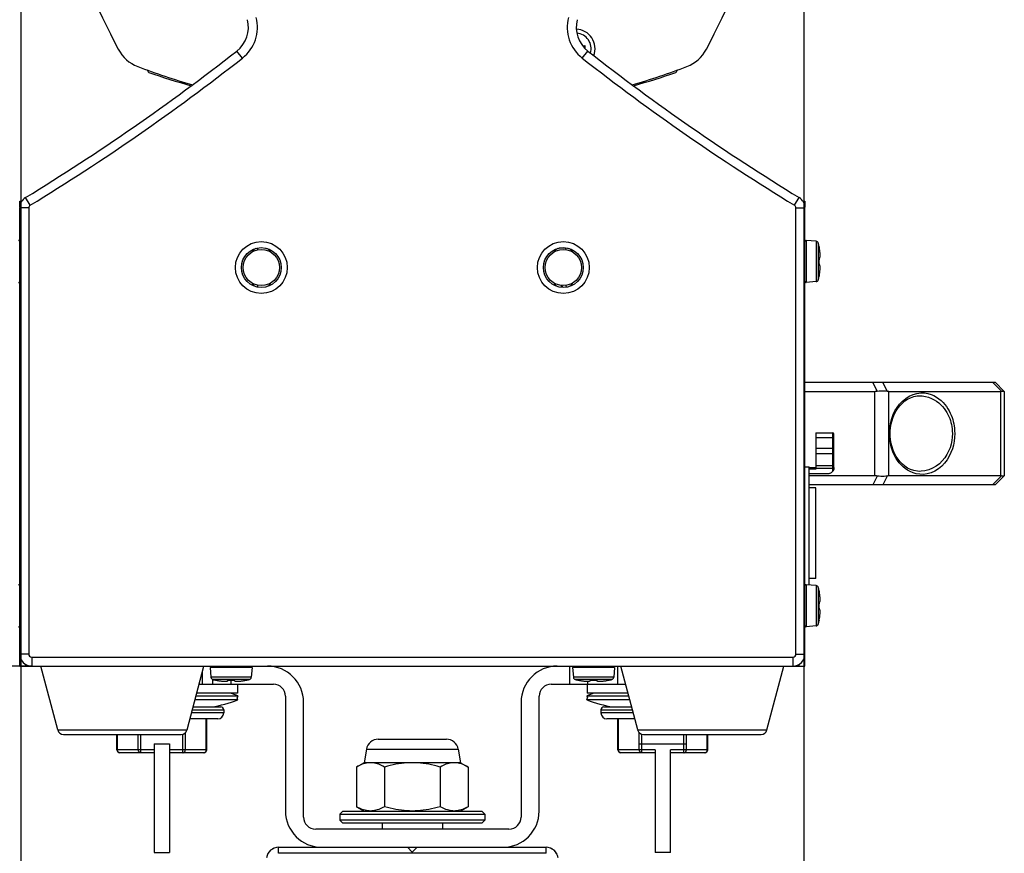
# Model space of a CAD drawing. Extents: x 0 to 420, y 0 to 297.
# Tile 12 of 77: x 87 to 119, y 188 to 215. Entities that reach past the tile are written whole.
import ezdxf

# ---------------------------------------------------------------- set-up
doc = ezdxf.new("R2010")
doc.units = 0
doc.header["$LTSCALE"] = 23.1
doc.layers.get('0').update_dxf_attribs({"linetype": 'CONTINUOUS'})
for name, color, linetype in [('02___PRT_ALL_AXES', 7, 'CONTINUOUS'), ('03___PRT_ALL_CURVES', 7, 'CONTINUOUS'), ('AXES', 7, 'CONTINUOUS'), ('DIM_PILOTEES', 7, 'CONTINUOUS')]:
    doc.layers.add(name, color=color, linetype=linetype)
doc.dimstyles.get("Standard").update_dxf_attribs({"dimtxt": 2.5, "dimasz": 2.5, "dimexe": 1.25, "dimexo": 0.625, "dimtad": 1, "dimcen": 2.5, "dimazin": 3, "dimtfac": 1, "dimtmove": 0, "dimatfit": 3})

# ---------------------------------------------------------------- blocks, each defined once
blk = doc.blocks.new('_FILLED')
at = {"color": 0, "linetype": 'BYBLOCK'}
blk.add_solid([(0, 0), (-1, 0.1429), (-1, -0.1429)], dxfattribs=at)
blk = doc.blocks.new('*D2')
at = {"layer": 'DIM_PILOTEES', "color": 2, "linetype": 'CONTINUOUS'}
for p, q in [((87.284, 193.933), (76.809, 193.933)), ((78.809, 193.933), (78.809, 187.063)), ((78.809, 180.193), (78.809, 187.063)), ((99.884, 180.193), (76.809, 180.193))]:
    blk.add_line(p, q, dxfattribs=at)
at = {"layer": 'DIM_PILOTEES', "color": 2, "linetype": 'CONTINUOUS', "xscale": 3.5, "yscale": 3.5, "zscale": 3.5}
for p, rotation in [((78.809, 193.933), 90), ((78.809, 180.193), 270)]:
    blk.add_blockref('_FILLED', p, dxfattribs=dict(at, rotation=rotation))
blk = doc.blocks.new('*D4')
at = {"layer": 'DIM_PILOTEES', "color": 2, "linetype": 'CONTINUOUS'}
for p, q in [((86.922, 223.05), (86.922, 155.561)), ((112.846, 223.05), (112.846, 155.561)), ((86.922, 157.561), (99.884, 157.561)), ((112.846, 157.561), (99.884, 157.561))]:
    blk.add_line(p, q, dxfattribs=at)
at = {"layer": 'DIM_PILOTEES', "color": 2, "linetype": 'CONTINUOUS', "xscale": 3.5, "yscale": 3.5, "zscale": 3.5, "rotation": 180}
blk.add_blockref('_FILLED', (86.922, 157.561), dxfattribs=at)
at = {"layer": 'DIM_PILOTEES', "color": 2, "linetype": 'CONTINUOUS', "xscale": 3.5, "yscale": 3.5, "zscale": 3.5}
blk.add_blockref('_FILLED', (112.846, 157.561), dxfattribs=at)
blk = doc.blocks.new('*D8')
at = {"layer": 'DIM_PILOTEES', "color": 2, "linetype": 'CONTINUOUS'}
for p, q in [((99.884, 231.773), (52.065, 231.773)), ((54.065, 231.773), (54.065, 212.853)), ((54.065, 193.933), (54.065, 212.853)), ((87.284, 193.933), (52.065, 193.933))]:
    blk.add_line(p, q, dxfattribs=at)
at = {"layer": 'DIM_PILOTEES', "color": 2, "linetype": 'CONTINUOUS', "xscale": 3.5, "yscale": 3.5, "zscale": 3.5}
for p, rotation in [((54.065, 231.773), 90), ((54.065, 193.933), 270)]:
    blk.add_blockref('_FILLED', p, dxfattribs=dict(at, rotation=rotation))

msp = doc.modelspace()

# ---------------------------------------------------------------- linework, layer by layer
at = {"color": 7, "linetype": 'CONTINUOUS'}
for p, q in [((94.258, 214.067), (94.073, 214.303)), ((105.51, 214.067), (105.695, 214.303)), ((105.597, 214.482), (105.597, 214.392)), ((86.884, 209.133), (86.884, 209.333)), ((86.884, 209.333), (86.955, 209.333)), ((87.232, 209.194), (87.076, 209.45)), ((112.536, 209.194), (112.693, 209.45)), ((112.813, 209.333), (112.884, 209.333)), ((112.884, 209.333), (112.884, 209.133)), ((86.884, 193.933), (86.884, 209.109)), ((87.184, 209.109), (86.884, 209.109)), ((87.184, 209.109), (87.184, 194.333)), ((112.584, 209.109), (112.884, 209.109)), ((112.584, 194.333), (112.584, 209.109)), ((112.884, 193.933), (112.884, 209.109)), ((113.255, 208.001), (112.928, 208.03)), ((112.928, 208.03), (112.928, 206.637)), ((113.255, 208.001), (113.255, 206.666)), ((94.759, 207.78), (94.759, 207.72)), ((104.924, 207.773), (104.731, 207.773)), ((113.326, 207.942), (113.326, 206.725)), ((113.352, 207.823), (113.354, 207.823)), ((113.353, 207.818), (113.353, 207.819)), ((113.353, 207.814), (113.353, 207.818)), ((113.353, 207.814), (113.354, 207.81)), ((113.353, 207.813), (113.353, 207.814)), ((113.354, 207.811), (113.354, 207.808)), ((113.355, 207.805), (113.354, 207.809)), ((113.355, 207.802), (113.355, 207.806)), ((113.355, 207.802), (113.356, 207.798)), ((113.356, 207.799), (113.357, 207.792)), ((113.357, 207.792), (113.358, 207.786)), ((113.359, 207.78), (113.358, 207.787)), ((113.359, 207.78), (113.359, 207.78)), ((113.363, 207.757), (113.359, 207.78)), ((113.369, 207.723), (113.367, 207.736)), ((113.372, 207.702), (113.371, 207.713)), ((113.377, 207.671), (113.375, 207.684)), ((113.352, 207.414), (113.353, 207.391)), ((113.352, 207.41), (113.353, 207.41)), ((113.353, 207.428), (113.353, 207.43)), ((113.353, 207.425), (113.353, 207.428)), ((113.353, 207.422), (113.353, 207.425)), ((113.353, 207.418), (113.353, 207.422)), ((113.353, 207.415), (113.353, 207.419)), ((113.353, 207.412), (113.353, 207.416)), ((113.353, 207.4), (113.353, 207.412)), ((113.38, 207.638), (113.379, 207.654)), ((113.382, 207.625), (113.38, 207.638)), ((113.352, 207.256), (113.353, 207.256)), ((113.359, 207.232), (113.353, 207.235)), ((113.378, 207.012), (113.38, 207.024)), ((113.38, 207.028), (113.381, 207.04)), ((113.354, 206.844), (113.352, 206.844)), ((113.353, 206.853), (113.354, 206.855)), ((113.354, 206.855), (113.353, 206.853)), ((113.353, 206.848), (113.353, 206.853)), ((113.353, 206.848), (113.353, 206.848)), ((113.354, 206.858), (113.355, 206.863)), ((113.354, 206.855), (113.354, 206.86)), ((113.354, 206.855), (113.354, 206.857)), ((113.356, 206.868), (113.355, 206.861)), ((113.356, 206.871), (113.358, 206.879)), ((113.356, 206.867), (113.357, 206.873)), ((113.357, 206.878), (113.359, 206.886)), ((113.359, 206.887), (113.363, 206.91)), ((113.359, 206.887), (113.359, 206.887)), ((113.359, 206.887), (113.359, 206.884)), ((113.363, 206.908), (113.368, 206.936)), ((113.367, 206.93), (113.369, 206.943)), ((113.368, 206.936), (113.372, 206.964)), ((113.375, 206.983), (113.376, 206.995)), ((94.759, 206.547), (94.759, 206.487)), ((104.814, 206.484), (104.801, 206.48)), ((104.809, 206.539), (104.809, 206.479)), ((104.827, 206.489), (104.814, 206.484)), ((104.984, 206.481), (104.984, 206.489)), ((113.255, 206.666), (112.928, 206.637)), ((112.884, 203.333), (119.184, 203.333)), ((115.277, 203.039), (115.136, 203.333)), ((115.609, 203.039), (115.467, 203.333)), ((119.388, 203.036), (119.091, 203.333)), ((119.484, 203.033), (119.184, 203.333)), ((112.884, 203.033), (115.196, 203.033)), ((115.196, 200.233), (115.196, 203.033)), ((115.664, 203.033), (119.353, 203.033)), ((115.664, 200.233), (115.664, 203.033)), ((116.683, 202.883), (116.684, 202.883)), ((119.353, 203.033), (119.353, 200.233)), ((119.484, 203.033), (119.484, 200.233)), ((113.244, 201.655), (113.804, 201.655)), ((113.244, 201.655), (113.244, 200.455)), ((113.244, 201.509), (113.804, 201.509)), ((113.804, 200.384), (113.804, 201.655)), ((113.844, 200.508), (113.844, 201.615)), ((113.844, 201.139), (113.244, 201.139)), ((113.244, 200.975), (113.844, 200.975)), ((112.884, 200.533), (113.024, 200.533)), ((113.024, 196.621), (113.024, 200.533)), ((113.024, 200.513), (113.244, 200.513)), ((113.244, 200.575), (113.804, 200.575)), ((113.244, 200.455), (113.024, 200.455)), ((113.024, 200.315), (113.664, 200.315)), ((115.196, 200.233), (113.024, 200.233)), ((113.841, 200.475), (113.244, 200.475)), ((115.277, 200.228), (115.136, 199.933)), ((115.609, 200.228), (115.467, 199.933)), ((119.353, 200.233), (115.664, 200.233)), ((116.684, 200.383), (116.684, 200.383)), ((119.388, 200.23), (119.091, 199.933)), ((119.484, 200.233), (119.184, 199.933)), ((119.481, 200.23), (119.47, 200.225)), ((119.184, 199.933), (113.024, 199.933)), ((113.255, 196.601), (112.928, 196.63)), ((112.928, 196.63), (112.928, 195.237)), ((113.255, 196.601), (113.255, 195.266)), ((113.326, 196.542), (113.326, 195.325)), ((113.352, 196.423), (113.354, 196.423)), ((113.353, 196.418), (113.353, 196.419)), ((113.353, 196.414), (113.353, 196.418)), ((113.353, 196.414), (113.354, 196.41)), ((113.353, 196.413), (113.353, 196.414)), ((113.354, 196.411), (113.354, 196.408)), ((113.355, 196.405), (113.354, 196.409)), ((113.355, 196.402), (113.355, 196.406)), ((113.355, 196.402), (113.356, 196.398)), ((113.356, 196.399), (113.357, 196.392)), ((113.357, 196.392), (113.358, 196.386)), ((113.359, 196.38), (113.358, 196.387)), ((113.363, 196.357), (113.359, 196.38)), ((113.359, 196.38), (113.359, 196.38)), ((113.369, 196.323), (113.367, 196.336)), ((113.372, 196.302), (113.371, 196.313)), ((113.377, 196.271), (113.375, 196.284)), ((113.38, 196.238), (113.379, 196.254)), ((113.352, 196.014), (113.353, 195.991)), ((113.352, 196.01), (113.353, 196.01)), ((113.353, 196.028), (113.353, 196.03)), ((113.353, 196.025), (113.353, 196.028)), ((113.353, 196.022), (113.353, 196.025)), ((113.353, 196.018), (113.353, 196.022)), ((113.353, 196.015), (113.353, 196.019)), ((113.353, 196.012), (113.353, 196.016)), ((113.353, 196), (113.353, 196.012)), ((113.382, 196.225), (113.38, 196.238)), ((113.352, 195.856), (113.353, 195.856)), ((113.359, 195.832), (113.353, 195.835)), ((113.378, 195.612), (113.38, 195.624)), ((113.38, 195.628), (113.381, 195.64)), ((113.354, 195.444), (113.352, 195.444)), ((113.353, 195.453), (113.354, 195.455)), ((113.354, 195.455), (113.353, 195.453)), ((113.353, 195.448), (113.353, 195.453)), ((113.353, 195.448), (113.353, 195.448)), ((113.354, 195.458), (113.355, 195.463)), ((113.354, 195.455), (113.354, 195.46)), ((113.354, 195.455), (113.354, 195.457)), ((113.356, 195.468), (113.355, 195.461)), ((113.356, 195.471), (113.358, 195.479)), ((113.356, 195.467), (113.357, 195.473)), ((113.357, 195.478), (113.359, 195.486)), ((113.359, 195.487), (113.363, 195.51)), ((113.359, 195.487), (113.359, 195.487)), ((113.359, 195.487), (113.359, 195.484)), ((113.363, 195.508), (113.368, 195.536)), ((113.367, 195.53), (113.369, 195.543)), ((113.368, 195.536), (113.372, 195.564)), ((113.375, 195.583), (113.376, 195.595)), ((113.255, 195.266), (112.928, 195.237)), ((87.184, 194.333), (86.884, 194.333)), ((112.584, 194.333), (112.884, 194.333)), ((87.084, 193.933), (87.084, 193.988)), ((87.284, 194.233), (112.484, 194.233)), ((87.284, 194.233), (87.284, 193.933)), ((112.484, 194.233), (112.484, 193.933)), ((112.684, 193.988), (112.684, 193.933)), ((86.884, 193.933), (112.884, 193.933)), ((88.145, 191.822), (87.584, 193.933)), ((92.424, 191.822), (92.984, 193.933)), ((92.933, 193.333), (92.933, 193.74)), ((94.58, 193.89), (93.188, 193.89)), ((93.188, 193.89), (93.217, 193.562)), ((94.58, 193.89), (94.552, 193.562)), ((105.084, 193.933), (105.084, 193.333)), ((106.58, 193.89), (105.188, 193.89)), ((105.188, 193.89), (105.217, 193.562)), ((106.58, 193.89), (106.552, 193.562)), ((106.684, 193.333), (106.684, 193.933)), ((107.345, 191.822), (106.784, 193.933)), ((111.624, 191.822), (112.184, 193.933)), ((92.825, 193.333), (95.284, 193.333)), ((94.552, 193.562), (93.217, 193.562)), ((94.492, 193.492), (93.276, 193.492)), ((93.284, 193.333), (93.284, 193.492)), ((93.395, 193.464), (93.395, 193.465)), ((93.399, 193.465), (93.399, 193.465)), ((93.399, 193.465), (93.404, 193.464)), ((93.406, 193.464), (93.403, 193.464)), ((93.404, 193.464), (93.406, 193.464)), ((93.406, 193.464), (93.408, 193.464)), ((93.406, 193.464), (93.411, 193.463)), ((93.409, 193.463), (93.414, 193.463)), ((93.418, 193.462), (93.412, 193.463)), ((93.418, 193.462), (93.423, 193.461)), ((93.422, 193.461), (93.43, 193.46)), ((93.428, 193.46), (93.436, 193.458)), ((93.437, 193.458), (93.434, 193.459)), ((93.437, 193.458), (93.46, 193.454)), ((93.437, 193.458), (93.437, 193.458)), ((93.459, 193.454), (93.487, 193.449)), ((93.481, 193.45), (93.494, 193.448)), ((93.487, 193.449), (93.515, 193.445)), ((93.513, 193.445), (93.539, 193.442)), ((93.534, 193.443), (93.546, 193.441)), ((93.539, 193.442), (93.564, 193.439)), ((93.564, 193.439), (93.588, 193.436)), ((93.564, 193.439), (93.575, 193.438)), ((93.58, 193.437), (93.592, 193.436)), ((93.588, 193.436), (93.611, 193.434)), ((93.611, 193.434), (93.633, 193.433)), ((93.633, 193.433), (93.653, 193.432)), ((93.653, 193.432), (93.671, 193.432)), ((93.671, 193.432), (93.688, 193.432)), ((93.688, 193.432), (93.703, 193.432)), ((93.703, 193.432), (93.717, 193.433)), ((93.717, 193.433), (93.729, 193.434)), ((93.729, 193.434), (93.74, 193.436)), ((93.74, 193.436), (93.749, 193.438)), ((93.783, 193.458), (93.786, 193.464)), ((93.807, 193.465), (93.807, 193.465)), ((93.884, 193.333), (93.884, 193.465)), ((93.964, 193.465), (93.945, 193.465)), ((93.961, 193.465), (93.961, 193.465)), ((93.962, 193.465), (93.966, 193.465)), ((93.966, 193.465), (93.969, 193.465)), ((93.969, 193.465), (93.973, 193.465)), ((93.972, 193.465), (93.976, 193.465)), ((93.975, 193.465), (93.978, 193.464)), ((93.978, 193.464), (93.981, 193.464)), ((93.982, 193.464), (93.985, 193.458)), ((94.028, 193.436), (94.039, 193.434)), ((94.039, 193.434), (94.051, 193.433)), ((94.051, 193.433), (94.065, 193.432)), ((94.065, 193.432), (94.08, 193.432)), ((94.08, 193.432), (94.097, 193.432)), ((94.09, 193.333), (94.09, 193.033)), ((94.097, 193.432), (94.115, 193.432)), ((94.115, 193.432), (94.135, 193.433)), ((94.135, 193.433), (94.157, 193.434)), ((94.157, 193.434), (94.18, 193.436)), ((94.177, 193.436), (94.189, 193.437)), ((94.18, 193.436), (94.204, 193.439)), ((94.194, 193.438), (94.206, 193.439)), ((94.204, 193.439), (94.229, 193.442)), ((94.222, 193.441), (94.235, 193.443)), ((94.229, 193.442), (94.255, 193.445)), ((94.253, 193.445), (94.281, 193.449)), ((94.274, 193.448), (94.287, 193.45)), ((94.281, 193.449), (94.31, 193.454)), ((94.331, 193.458), (94.338, 193.46)), ((94.331, 193.458), (94.331, 193.458)), ((94.343, 193.461), (94.337, 193.459)), ((94.349, 193.462), (94.342, 193.46)), ((94.359, 193.463), (94.355, 193.463)), ((94.362, 193.464), (94.358, 193.463)), ((94.365, 193.464), (94.361, 193.464)), ((94.364, 193.464), (94.369, 193.465)), ((94.364, 193.464), (94.364, 193.464)), ((94.369, 193.465), (94.369, 193.465)), ((94.373, 193.465), (94.373, 193.464)), ((104.484, 193.333), (106.943, 193.333)), ((106.552, 193.562), (105.217, 193.562)), ((106.492, 193.492), (105.276, 193.492)), ((105.395, 193.464), (105.395, 193.465)), ((105.399, 193.465), (105.399, 193.465)), ((105.399, 193.465), (105.404, 193.464)), ((105.406, 193.464), (105.403, 193.464)), ((105.404, 193.464), (105.406, 193.464)), ((105.406, 193.464), (105.408, 193.464)), ((105.406, 193.464), (105.411, 193.463)), ((105.409, 193.463), (105.412, 193.463)), ((105.418, 193.462), (105.412, 193.463)), ((105.418, 193.462), (105.423, 193.461)), ((105.422, 193.461), (105.43, 193.46)), ((105.428, 193.46), (105.436, 193.458)), ((105.437, 193.458), (105.434, 193.459)), ((105.437, 193.458), (105.437, 193.458)), ((105.437, 193.458), (105.46, 193.454)), ((105.459, 193.454), (105.487, 193.449)), ((105.481, 193.45), (105.494, 193.448)), ((105.487, 193.449), (105.515, 193.445)), ((105.513, 193.445), (105.539, 193.442)), ((105.534, 193.443), (105.546, 193.441)), ((105.539, 193.442), (105.564, 193.439)), ((105.564, 193.439), (105.588, 193.436)), ((105.564, 193.439), (105.575, 193.438)), ((105.58, 193.437), (105.592, 193.436)), ((105.588, 193.436), (105.611, 193.434)), ((105.611, 193.434), (105.633, 193.433)), ((105.633, 193.433), (105.653, 193.432)), ((105.653, 193.432), (105.671, 193.432)), ((105.671, 193.432), (105.688, 193.432)), ((105.678, 193.333), (105.678, 193.033)), ((105.684, 193.432), (105.684, 193.333)), ((105.688, 193.432), (105.703, 193.432)), ((105.703, 193.432), (105.717, 193.433)), ((105.717, 193.433), (105.729, 193.434)), ((105.729, 193.434), (105.74, 193.436)), ((105.74, 193.436), (105.749, 193.438)), ((105.783, 193.458), (105.786, 193.464)), ((105.807, 193.465), (105.807, 193.465)), ((105.964, 193.465), (105.945, 193.465)), ((105.961, 193.465), (105.961, 193.465)), ((105.962, 193.465), (105.966, 193.465)), ((105.966, 193.465), (105.969, 193.465)), ((105.969, 193.465), (105.973, 193.465)), ((105.972, 193.465), (105.976, 193.465)), ((105.975, 193.465), (105.978, 193.464)), ((105.978, 193.464), (105.981, 193.464)), ((105.982, 193.464), (105.985, 193.458)), ((106.028, 193.436), (106.039, 193.434)), ((106.039, 193.434), (106.051, 193.433)), ((106.051, 193.433), (106.065, 193.432)), ((106.065, 193.432), (106.08, 193.432)), ((106.08, 193.432), (106.097, 193.432)), ((106.097, 193.432), (106.115, 193.432)), ((106.115, 193.432), (106.135, 193.433)), ((106.135, 193.433), (106.157, 193.434)), ((106.157, 193.434), (106.18, 193.436)), ((106.177, 193.436), (106.189, 193.437)), ((106.18, 193.436), (106.204, 193.439)), ((106.194, 193.438), (106.206, 193.439)), ((106.204, 193.439), (106.229, 193.442)), ((106.222, 193.441), (106.235, 193.443)), ((106.229, 193.442), (106.255, 193.445)), ((106.253, 193.445), (106.281, 193.449)), ((106.274, 193.448), (106.287, 193.45)), ((106.281, 193.449), (106.31, 193.454)), ((106.331, 193.458), (106.338, 193.46)), ((106.331, 193.458), (106.331, 193.458)), ((106.343, 193.461), (106.337, 193.459)), ((106.349, 193.462), (106.342, 193.46)), ((106.353, 193.462), (106.349, 193.462)), ((106.353, 193.462), (106.356, 193.463)), ((106.356, 193.463), (106.359, 193.463)), ((106.362, 193.464), (106.359, 193.463)), ((106.365, 193.464), (106.361, 193.464)), ((106.364, 193.464), (106.369, 193.465)), ((106.364, 193.464), (106.364, 193.464)), ((106.369, 193.465), (106.369, 193.465)), ((106.373, 193.465), (106.373, 193.464)), ((94.09, 193.033), (92.745, 193.033)), ((107.023, 193.033), (105.678, 193.033)), ((94.108, 192.817), (92.688, 192.817)), ((92.723, 192.95), (94.108, 192.95)), ((94.108, 192.95), (94.082, 192.883)), ((94.108, 192.817), (94.082, 192.883)), ((95.684, 192.933), (95.684, 189.133)), ((96.284, 188.933), (96.284, 192.733)), ((103.484, 192.733), (103.484, 188.933)), ((104.084, 189.133), (104.084, 192.933)), ((105.66, 192.95), (107.045, 192.95)), ((105.66, 192.95), (105.686, 192.883)), ((105.66, 192.817), (105.686, 192.883)), ((107.08, 192.817), (105.66, 192.817)), ((93.64, 192.383), (92.573, 192.383)), ((92.599, 192.483), (93.64, 192.483)), ((92.626, 192.583), (93.54, 192.583)), ((93.64, 192.483), (93.64, 192.383)), ((106.128, 192.483), (107.169, 192.483)), ((106.128, 192.483), (106.128, 192.383)), ((107.196, 192.383), (106.128, 192.383)), ((106.228, 192.583), (107.142, 192.583)), ((93.44, 192.183), (92.519, 192.183)), ((93.062, 191.163), (93.062, 192.183)), ((93.076, 191.163), (93.076, 192.183)), ((107.249, 192.183), (106.328, 192.183)), ((106.692, 191.163), (106.692, 192.183)), ((106.706, 191.163), (106.706, 192.183)), ((88.145, 191.822), (92.424, 191.822)), ((92.369, 191.163), (92.369, 191.73)), ((107.345, 191.822), (111.624, 191.822)), ((107.399, 191.363), (107.399, 191.73)), ((88.338, 191.673), (92.23, 191.673)), ((90.104, 191.163), (90.104, 191.673)), ((90.118, 191.163), (90.118, 191.673)), ((90.811, 191.163), (90.811, 191.673)), ((90.897, 191.063), (90.897, 191.673)), ((91.34, 191.363), (91.84, 191.363)), ((91.34, 191.363), (91.34, 187.763)), ((91.84, 191.363), (91.84, 187.763)), ((92.283, 191.063), (92.283, 191.681)), ((98.757, 191.513), (101.011, 191.513)), ((107.399, 191.363), (108.957, 191.363)), ((107.485, 191.363), (107.485, 191.681)), ((107.538, 191.673), (111.43, 191.673)), ((108.871, 191.363), (108.871, 191.673)), ((108.957, 191.363), (108.957, 191.673)), ((109.65, 191.163), (109.65, 191.673)), ((109.664, 191.163), (109.664, 191.673)), ((91.34, 191.163), (90.104, 191.163)), ((91.34, 191.063), (90.204, 191.063)), ((93.076, 191.163), (91.84, 191.163)), ((92.976, 191.063), (91.84, 191.063)), ((98.363, 191.183), (98.284, 190.733)), ((98.363, 191.183), (101.405, 191.183)), ((101.405, 191.183), (101.484, 190.733)), ((107.397, 191.163), (106.692, 191.163)), ((107.928, 191.063), (106.792, 191.063)), ((107.928, 191.16), (107.483, 191.16)), ((107.483, 191.063), (107.483, 191.16)), ((107.928, 191.16), (107.928, 187.763)), ((108.873, 191.16), (108.428, 191.16)), ((108.428, 187.763), (108.428, 191.16)), ((109.564, 191.063), (108.428, 191.063)), ((108.873, 191.063), (108.873, 191.16)), ((109.664, 191.163), (108.96, 191.163)), ((98.284, 190.733), (98.037, 190.591)), ((101.484, 190.733), (98.284, 190.733)), ((101.484, 190.733), (101.732, 190.591)), ((98.037, 190.591), (98.037, 189.276)), ((98.96, 190.591), (98.96, 189.276)), ((100.808, 190.591), (100.808, 189.276)), ((101.732, 190.591), (101.732, 189.276)), ((97.584, 189.133), (97.484, 189.033)), ((97.584, 189.133), (102.184, 189.133)), ((98.037, 189.276), (98.284, 189.133)), ((101.732, 189.276), (101.484, 189.133)), ((102.184, 189.133), (102.284, 189.033)), ((97.484, 189.033), (102.284, 189.033)), ((97.484, 189.033), (97.484, 188.833)), ((102.284, 188.833), (97.484, 188.833)), ((97.584, 188.733), (97.484, 188.833)), ((102.184, 188.733), (102.284, 188.833)), ((102.284, 189.033), (102.284, 188.833)), ((103.084, 188.533), (96.684, 188.533)), ((102.184, 188.733), (97.584, 188.733)), ((98.884, 188.733), (98.884, 188.533)), ((100.884, 188.733), (100.884, 188.533)), ((95.456, 187.933), (104.312, 187.933)), ((95.456, 187.733), (95.456, 187.933)), ((99.884, 187.773), (99.724, 187.933)), ((99.884, 187.773), (100.044, 187.933)), ((104.312, 187.733), (104.312, 187.933)), ((91.34, 187.763), (91.84, 187.763)), ((104.312, 187.733), (95.456, 187.733)), ((108.428, 187.763), (107.928, 187.763))]:
    msp.add_line(p, q, dxfattribs=at)
for points in [[(105.559, 214.435), (105.563, 214.439), (105.57, 214.447), (105.577, 214.456), (105.584, 214.464), (105.591, 214.473), (105.597, 214.482)], [(113.352, 207.823), (113.353, 207.819), (113.353, 207.818)], [(113.352, 207.823), (113.352, 207.823), (113.352, 207.822), (113.352, 207.821), (113.352, 207.82), (113.353, 207.818), (113.353, 207.816), (113.353, 207.814)], [(113.353, 207.432), (113.359, 207.435), (113.365, 207.44), (113.37, 207.446), (113.374, 207.452), (113.377, 207.46), (113.379, 207.468), (113.381, 207.478), (113.383, 207.488), (113.384, 207.501), (113.385, 207.514), (113.386, 207.529), (113.386, 207.546), (113.386, 207.565), (113.385, 207.585), (113.383, 207.606), (113.381, 207.629), (113.379, 207.653), (113.376, 207.678), (113.372, 207.704), (113.368, 207.73), (113.363, 207.759)], [(113.353, 207.435), (113.353, 207.432), (113.353, 207.428), (113.352, 207.425), (113.352, 207.421), (113.352, 207.417), (113.352, 207.414)], [(113.359, 207.451), (113.359, 207.451), (113.358, 207.451), (113.357, 207.451), (113.357, 207.45), (113.356, 207.449), (113.356, 207.448), (113.355, 207.446), (113.355, 207.444), (113.354, 207.441), (113.354, 207.438), (113.353, 207.435)], [(113.353, 207.43), (113.354, 207.433), (113.354, 207.435), (113.354, 207.436), (113.354, 207.438), (113.355, 207.439)], [(113.354, 207.333), (113.354, 207.343), (113.354, 207.358), (113.354, 207.372), (113.353, 207.386), (113.353, 207.4)], [(113.354, 207.333), (113.354, 207.353), (113.353, 207.372), (113.353, 207.391)], [(113.359, 207.451), (113.359, 207.448), (113.358, 207.445), (113.358, 207.442), (113.356, 207.44), (113.354, 207.437), (113.354, 207.437)], [(113.359, 207.451), (113.363, 207.451), (113.367, 207.452), (113.37, 207.454), (113.372, 207.457), (113.375, 207.46), (113.377, 207.465), (113.379, 207.47), (113.38, 207.476), (113.382, 207.483), (113.383, 207.49), (113.384, 207.497), (113.384, 207.505), (113.385, 207.514), (113.385, 207.523), (113.386, 207.532), (113.386, 207.542), (113.386, 207.553), (113.385, 207.564), (113.385, 207.575), (113.384, 207.587), (113.384, 207.599), (113.383, 207.612)], [(113.352, 207.253), (113.353, 207.276), (113.353, 207.295), (113.354, 207.314), (113.354, 207.333)], [(113.352, 207.253), (113.352, 207.25), (113.352, 207.246), (113.352, 207.242), (113.353, 207.238), (113.353, 207.235), (113.353, 207.231)], [(113.353, 207.255), (113.353, 207.266), (113.353, 207.281), (113.354, 207.295), (113.354, 207.309), (113.354, 207.323), (113.354, 207.333)], [(113.354, 207.234), (113.353, 207.237), (113.353, 207.239), (113.353, 207.242), (113.353, 207.245), (113.353, 207.248), (113.353, 207.252), (113.353, 207.255)], [(113.353, 207.231), (113.354, 207.228), (113.354, 207.225), (113.355, 207.223), (113.355, 207.221), (113.356, 207.219), (113.356, 207.218), (113.357, 207.217), (113.357, 207.216), (113.358, 207.216), (113.359, 207.216), (113.359, 207.216)], [(113.355, 207.227), (113.355, 207.227), (113.355, 207.228), (113.354, 207.229), (113.354, 207.231), (113.354, 207.232), (113.354, 207.234)], [(113.359, 207.216), (113.359, 207.219), (113.358, 207.222), (113.358, 207.224), (113.356, 207.227), (113.354, 207.23), (113.354, 207.23)], [(113.372, 206.963), (113.376, 206.989), (113.379, 207.014), (113.381, 207.038), (113.383, 207.061), (113.385, 207.082), (113.386, 207.102), (113.386, 207.12), (113.386, 207.137), (113.385, 207.153), (113.384, 207.166), (113.383, 207.178), (113.381, 207.189), (113.379, 207.199), (113.377, 207.207), (113.374, 207.215), (113.37, 207.221), (113.365, 207.227), (113.359, 207.232)], [(113.383, 207.054), (113.384, 207.067), (113.384, 207.079), (113.385, 207.091), (113.385, 207.103), (113.386, 207.114), (113.386, 207.125), (113.386, 207.135), (113.385, 207.145), (113.385, 207.154), (113.384, 207.163), (113.384, 207.171), (113.383, 207.178), (113.381, 207.185), (113.38, 207.191), (113.378, 207.197), (113.377, 207.202), (113.375, 207.207), (113.372, 207.21), (113.37, 207.213), (113.367, 207.215), (113.363, 207.216), (113.359, 207.216)], [(113.353, 206.853), (113.353, 206.85), (113.353, 206.848), (113.352, 206.847), (113.352, 206.846), (113.352, 206.845), (113.352, 206.844), (113.352, 206.844)], [(113.352, 206.844), (113.353, 206.847), (113.353, 206.849)], [(104.809, 206.494), (104.819, 206.491), (104.826, 206.488)], [(104.871, 206.51), (104.871, 206.51), (104.868, 206.508), (104.864, 206.505), (104.857, 206.502), (104.849, 206.498), (104.839, 206.493), (104.827, 206.489)], [(104.984, 206.488), (104.984, 206.496), (104.981, 206.511), (104.975, 206.525), (104.967, 206.537), (104.966, 206.54)], [(115.196, 203.033), (115.216, 203.034), (115.237, 203.035), (115.257, 203.037), (115.277, 203.039)], [(115.277, 203.039), (115.339, 203.046), (115.398, 203.05), (115.456, 203.052), (115.51, 203.05), (115.561, 203.046), (115.609, 203.039)], [(115.609, 203.039), (115.623, 203.037), (115.638, 203.035), (115.651, 203.034), (115.664, 203.033)], [(115.682, 201.633), (115.686, 201.759), (115.701, 201.885), (115.725, 202.012), (115.76, 202.138), (115.806, 202.262), (115.864, 202.383), (115.934, 202.5), (116.016, 202.61), (116.112, 202.711), (116.219, 202.8), (116.338, 202.874), (116.464, 202.931), (116.593, 202.966), (116.72, 202.982), (116.84, 202.98), (116.953, 202.962), (117.057, 202.932), (117.152, 202.892), (117.24, 202.844), (117.32, 202.789), (117.393, 202.729), (117.459, 202.665), (117.518, 202.597), (117.572, 202.527), (117.619, 202.456), (117.66, 202.384), (117.696, 202.312), (117.727, 202.24), (117.753, 202.17), (117.776, 202.1), (117.794, 202.031), (117.81, 201.96), (117.823, 201.886), (117.833, 201.808), (117.839, 201.724), (117.842, 201.633)], [(115.704, 201.633), (115.706, 201.708), (115.717, 201.833), (115.737, 201.955), (115.766, 202.072), (115.804, 202.183), (115.85, 202.29), (115.904, 202.39), (115.966, 202.483), (116.034, 202.568), (116.11, 202.646), (116.193, 202.714), (116.283, 202.773), (116.382, 202.822), (116.489, 202.858), (116.604, 202.879), (116.683, 202.883)], [(116.684, 202.883), (116.762, 202.88), (116.875, 202.864), (116.979, 202.836), (117.074, 202.799), (117.162, 202.754), (117.242, 202.704), (117.315, 202.648), (117.381, 202.588), (117.44, 202.526), (117.493, 202.461), (117.541, 202.395), (117.582, 202.328), (117.618, 202.261), (117.649, 202.195), (117.675, 202.13), (117.697, 202.065), (117.716, 202.001), (117.732, 201.936), (117.745, 201.868), (117.755, 201.795), (117.761, 201.717), (117.764, 201.633)], [(119.353, 203.033), (119.362, 203.034), (119.371, 203.034), (119.38, 203.035), (119.388, 203.036)], [(119.388, 203.036), (119.423, 203.042), (119.45, 203.044), (119.47, 203.042), (119.481, 203.036)], [(113.844, 201.472), (113.843, 201.48), (113.841, 201.486), (113.837, 201.493), (113.832, 201.498), (113.826, 201.503), (113.819, 201.507), (113.812, 201.509), (113.804, 201.509)], [(117.842, 201.633), (117.838, 201.508), (117.823, 201.382), (117.799, 201.255), (117.764, 201.129), (117.718, 201.005), (117.66, 200.884), (117.59, 200.767), (117.508, 200.657), (117.412, 200.556), (117.305, 200.467), (117.186, 200.393), (117.06, 200.336), (116.931, 200.301), (116.804, 200.284), (116.684, 200.287), (116.571, 200.305), (116.467, 200.334), (116.372, 200.375), (116.284, 200.423), (116.204, 200.478), (116.131, 200.538), (116.065, 200.602), (116.006, 200.67), (115.953, 200.74), (115.906, 200.811), (115.864, 200.883), (115.828, 200.955), (115.797, 201.027), (115.771, 201.097), (115.749, 201.167), (115.73, 201.236), (115.714, 201.307), (115.701, 201.38), (115.691, 201.459), (115.685, 201.543), (115.682, 201.633)], [(116.684, 200.383), (116.605, 200.387), (116.49, 200.408), (116.383, 200.444), (116.284, 200.493), (116.194, 200.551), (116.112, 200.62), (116.036, 200.697), (115.967, 200.782), (115.906, 200.875), (115.852, 200.974), (115.806, 201.08), (115.767, 201.192), (115.738, 201.309), (115.717, 201.43), (115.706, 201.555), (115.704, 201.633)], [(117.764, 201.633), (117.76, 201.518), (117.745, 201.401), (117.721, 201.283), (117.686, 201.166), (117.64, 201.051), (117.582, 200.939), (117.512, 200.831), (117.43, 200.729), (117.334, 200.636), (117.227, 200.553), (117.108, 200.484), (116.982, 200.432), (116.853, 200.399), (116.726, 200.384), (116.684, 200.383)], [(113.844, 200.508), (113.844, 200.503), (113.844, 200.498), (113.843, 200.492), (113.843, 200.486), (113.842, 200.481), (113.841, 200.475)], [(113.664, 200.315), (113.684, 200.316), (113.704, 200.32), (113.723, 200.326), (113.742, 200.334), (113.759, 200.343), (113.775, 200.355), (113.79, 200.369), (113.804, 200.384)], [(113.841, 200.475), (113.84, 200.465), (113.837, 200.455), (113.835, 200.446), (113.832, 200.437), (113.829, 200.429), (113.826, 200.421), (113.823, 200.414), (113.819, 200.407), (113.815, 200.401), (113.812, 200.395), (113.808, 200.389), (113.804, 200.384)], [(115.277, 200.228), (115.257, 200.23), (115.237, 200.232), (115.216, 200.233), (115.196, 200.233)], [(115.609, 200.228), (115.561, 200.221), (115.51, 200.216), (115.456, 200.215), (115.398, 200.216), (115.339, 200.221), (115.277, 200.228)], [(115.664, 200.233), (115.651, 200.233), (115.638, 200.232), (115.623, 200.23), (115.609, 200.228)], [(119.388, 200.23), (119.38, 200.232), (119.371, 200.233), (119.362, 200.233), (119.353, 200.233)], [(119.47, 200.225), (119.45, 200.223), (119.423, 200.225), (119.388, 200.23)], [(113.352, 196.423), (113.353, 196.419), (113.353, 196.418)], [(113.352, 196.423), (113.352, 196.423), (113.352, 196.422), (113.352, 196.421), (113.352, 196.42), (113.353, 196.418), (113.353, 196.416), (113.353, 196.414)], [(113.353, 196.032), (113.359, 196.035), (113.365, 196.04), (113.37, 196.046), (113.374, 196.052), (113.377, 196.06), (113.379, 196.068), (113.381, 196.078), (113.383, 196.088), (113.384, 196.101), (113.385, 196.114), (113.386, 196.129), (113.386, 196.146), (113.386, 196.165), (113.385, 196.185), (113.383, 196.206), (113.381, 196.229), (113.379, 196.253), (113.376, 196.278), (113.372, 196.304), (113.368, 196.33), (113.363, 196.359)], [(113.353, 196.035), (113.353, 196.032), (113.353, 196.028), (113.352, 196.025), (113.352, 196.021), (113.352, 196.017), (113.352, 196.014)], [(113.352, 195.853), (113.353, 195.876), (113.353, 195.895), (113.354, 195.914), (113.354, 195.933)], [(113.359, 196.051), (113.359, 196.051), (113.358, 196.051), (113.357, 196.051), (113.357, 196.05), (113.356, 196.049), (113.356, 196.048), (113.355, 196.046), (113.355, 196.044), (113.354, 196.041), (113.354, 196.038), (113.353, 196.035)], [(113.353, 196.03), (113.354, 196.033), (113.354, 196.035), (113.354, 196.036), (113.354, 196.038), (113.355, 196.039)], [(113.354, 195.933), (113.354, 195.943), (113.354, 195.958), (113.354, 195.972), (113.353, 195.986), (113.353, 196)], [(113.354, 195.933), (113.354, 195.953), (113.353, 195.972), (113.353, 195.991)], [(113.353, 195.855), (113.353, 195.866), (113.353, 195.881), (113.354, 195.895), (113.354, 195.909), (113.354, 195.923), (113.354, 195.933)], [(113.359, 196.051), (113.359, 196.048), (113.358, 196.045), (113.358, 196.042), (113.356, 196.04), (113.354, 196.037), (113.354, 196.037)], [(113.359, 196.051), (113.363, 196.051), (113.367, 196.052), (113.37, 196.054), (113.372, 196.057), (113.375, 196.06), (113.377, 196.065), (113.379, 196.07), (113.38, 196.076), (113.382, 196.083), (113.383, 196.09), (113.384, 196.097), (113.384, 196.105), (113.385, 196.114), (113.385, 196.123), (113.386, 196.132), (113.386, 196.142), (113.386, 196.153), (113.385, 196.164), (113.385, 196.175), (113.384, 196.187), (113.384, 196.199), (113.383, 196.212)], [(113.352, 195.853), (113.352, 195.85), (113.352, 195.846), (113.352, 195.842), (113.353, 195.838), (113.353, 195.835), (113.353, 195.831)], [(113.354, 195.834), (113.353, 195.837), (113.353, 195.839), (113.353, 195.842), (113.353, 195.845), (113.353, 195.848), (113.353, 195.852), (113.353, 195.855)], [(113.353, 195.831), (113.354, 195.828), (113.354, 195.825), (113.355, 195.823), (113.355, 195.821), (113.356, 195.819), (113.356, 195.818), (113.357, 195.817), (113.357, 195.816), (113.358, 195.816), (113.359, 195.816), (113.359, 195.816)], [(113.355, 195.827), (113.355, 195.827), (113.355, 195.828), (113.354, 195.829), (113.354, 195.831), (113.354, 195.832), (113.354, 195.834)], [(113.359, 195.816), (113.359, 195.819), (113.358, 195.822), (113.358, 195.824), (113.356, 195.827), (113.354, 195.83), (113.354, 195.83)], [(113.372, 195.563), (113.376, 195.589), (113.379, 195.614), (113.381, 195.638), (113.383, 195.661), (113.385, 195.682), (113.386, 195.702), (113.386, 195.72), (113.386, 195.737), (113.385, 195.753), (113.384, 195.766), (113.383, 195.778), (113.381, 195.789), (113.379, 195.799), (113.377, 195.807), (113.374, 195.815), (113.37, 195.821), (113.365, 195.827), (113.359, 195.832)], [(113.383, 195.654), (113.384, 195.667), (113.384, 195.679), (113.385, 195.691), (113.385, 195.703), (113.386, 195.714), (113.386, 195.725), (113.386, 195.735), (113.385, 195.745), (113.385, 195.754), (113.384, 195.763), (113.384, 195.771), (113.383, 195.778), (113.381, 195.785), (113.38, 195.791), (113.378, 195.797), (113.377, 195.802), (113.375, 195.807), (113.372, 195.81), (113.37, 195.813), (113.367, 195.815), (113.363, 195.816), (113.359, 195.816)], [(113.353, 195.453), (113.353, 195.45), (113.353, 195.448), (113.352, 195.447), (113.352, 195.446), (113.352, 195.445), (113.352, 195.444), (113.352, 195.444)], [(113.352, 195.444), (113.353, 195.447), (113.353, 195.449)], [(93.395, 193.465), (93.398, 193.465), (93.399, 193.465)], [(93.403, 193.464), (93.401, 193.465), (93.399, 193.465), (93.397, 193.465), (93.396, 193.465), (93.395, 193.465), (93.395, 193.465), (93.395, 193.465)], [(93.606, 193.435), (93.619, 193.434), (93.631, 193.433), (93.643, 193.432), (93.654, 193.432), (93.665, 193.432), (93.676, 193.432), (93.685, 193.432), (93.695, 193.432), (93.704, 193.432), (93.712, 193.433), (93.72, 193.434), (93.728, 193.435), (93.735, 193.436), (93.741, 193.437), (93.747, 193.439), (93.752, 193.441), (93.757, 193.443), (93.761, 193.445), (93.764, 193.448), (93.766, 193.451), (93.767, 193.454), (93.766, 193.458)], [(93.749, 193.438), (93.758, 193.441), (93.765, 193.444), (93.772, 193.447), (93.778, 193.452), (93.783, 193.458)], [(93.782, 193.464), (93.779, 193.464), (93.776, 193.463), (93.774, 193.463), (93.772, 193.462), (93.77, 193.462), (93.768, 193.461), (93.767, 193.461), (93.767, 193.46), (93.766, 193.459), (93.766, 193.459), (93.766, 193.458)], [(93.766, 193.458), (93.769, 193.458), (93.772, 193.459), (93.775, 193.46), (93.778, 193.461), (93.78, 193.463), (93.78, 193.463)], [(93.778, 193.463), (93.778, 193.463), (93.779, 193.463), (93.78, 193.463), (93.781, 193.463), (93.783, 193.464), (93.785, 193.464)], [(93.804, 193.465), (93.8, 193.465), (93.796, 193.465), (93.793, 193.465), (93.789, 193.465), (93.785, 193.465), (93.782, 193.464)], [(93.785, 193.464), (93.787, 193.464), (93.79, 193.464), (93.793, 193.465), (93.796, 193.465), (93.799, 193.465), (93.802, 193.465), (93.806, 193.465), (93.83, 193.464)], [(93.804, 193.465), (93.823, 193.465), (93.839, 193.464), (93.854, 193.464), (93.869, 193.464), (93.884, 193.464), (93.899, 193.464), (93.914, 193.464), (93.929, 193.464), (93.945, 193.465)], [(93.83, 193.464), (93.857, 193.464), (93.884, 193.463), (93.911, 193.464), (93.938, 193.464), (93.963, 193.465)], [(93.986, 193.464), (93.982, 193.465), (93.979, 193.465), (93.975, 193.465), (93.971, 193.465), (93.968, 193.465), (93.964, 193.465)], [(93.981, 193.464), (93.983, 193.464), (93.985, 193.464), (93.987, 193.463), (93.988, 193.463), (93.989, 193.463)], [(93.985, 193.458), (93.99, 193.452), (93.996, 193.447), (94.003, 193.444), (94.01, 193.441), (94.019, 193.438), (94.028, 193.436)], [(94.002, 193.458), (94.002, 193.459), (94.002, 193.459), (94.001, 193.46), (94.001, 193.461), (94, 193.461), (93.998, 193.462), (93.996, 193.462), (93.994, 193.463), (93.992, 193.463), (93.989, 193.464), (93.986, 193.464)], [(94.002, 193.458), (93.999, 193.458), (93.996, 193.459), (93.993, 193.46), (93.99, 193.461), (93.988, 193.463), (93.988, 193.463)], [(94.002, 193.458), (94.001, 193.454), (94.002, 193.451), (94.004, 193.448), (94.007, 193.445), (94.011, 193.443), (94.015, 193.441), (94.021, 193.439), (94.026, 193.437), (94.033, 193.436), (94.039, 193.435), (94.047, 193.434), (94.055, 193.433), (94.064, 193.432), (94.073, 193.432), (94.083, 193.432), (94.093, 193.432), (94.104, 193.432), (94.115, 193.432), (94.126, 193.432), (94.138, 193.433), (94.151, 193.434), (94.164, 193.435)], [(94.281, 193.449), (94.308, 193.454), (94.331, 193.458)], [(94.356, 193.463), (94.353, 193.462), (94.349, 193.462)], [(94.373, 193.465), (94.373, 193.465), (94.373, 193.465), (94.372, 193.465), (94.371, 193.465), (94.369, 193.465), (94.367, 193.465), (94.365, 193.464)], [(94.373, 193.465), (94.37, 193.465), (94.369, 193.465)], [(105.395, 193.465), (105.398, 193.465), (105.399, 193.465)], [(105.403, 193.464), (105.401, 193.465), (105.399, 193.465), (105.397, 193.465), (105.396, 193.465), (105.395, 193.465), (105.395, 193.465), (105.395, 193.465)], [(105.606, 193.435), (105.619, 193.434), (105.631, 193.433), (105.643, 193.432), (105.654, 193.432), (105.665, 193.432), (105.676, 193.432), (105.685, 193.432), (105.695, 193.432), (105.704, 193.432), (105.712, 193.433), (105.72, 193.434), (105.728, 193.435), (105.735, 193.436), (105.741, 193.437), (105.747, 193.439), (105.752, 193.441), (105.757, 193.443), (105.761, 193.445), (105.764, 193.448), (105.766, 193.451), (105.767, 193.454), (105.766, 193.458)], [(105.749, 193.438), (105.758, 193.441), (105.765, 193.444), (105.772, 193.447), (105.778, 193.452), (105.783, 193.458)], [(105.782, 193.464), (105.779, 193.464), (105.776, 193.463), (105.774, 193.463), (105.772, 193.462), (105.77, 193.462), (105.768, 193.461), (105.767, 193.461), (105.767, 193.46), (105.766, 193.459), (105.766, 193.459), (105.766, 193.458)], [(105.766, 193.458), (105.769, 193.458), (105.772, 193.459), (105.775, 193.46), (105.778, 193.461), (105.78, 193.463), (105.78, 193.463)], [(105.778, 193.463), (105.778, 193.463), (105.779, 193.463), (105.78, 193.463), (105.781, 193.463), (105.783, 193.464), (105.785, 193.464)], [(105.804, 193.465), (105.8, 193.465), (105.796, 193.465), (105.793, 193.465), (105.789, 193.465), (105.785, 193.465), (105.782, 193.464)], [(105.785, 193.464), (105.787, 193.464), (105.79, 193.464), (105.793, 193.465), (105.796, 193.465), (105.799, 193.465), (105.802, 193.465), (105.806, 193.465), (105.83, 193.464)], [(105.804, 193.465), (105.823, 193.465), (105.839, 193.464), (105.854, 193.464), (105.869, 193.464), (105.884, 193.464), (105.899, 193.464), (105.914, 193.464), (105.929, 193.464), (105.945, 193.465)], [(105.83, 193.464), (105.857, 193.464), (105.884, 193.463), (105.911, 193.464), (105.938, 193.464), (105.963, 193.465)], [(105.986, 193.464), (105.982, 193.465), (105.979, 193.465), (105.975, 193.465), (105.971, 193.465), (105.968, 193.465), (105.964, 193.465)], [(105.981, 193.464), (105.983, 193.464), (105.985, 193.464), (105.987, 193.463), (105.988, 193.463), (105.989, 193.463)], [(105.985, 193.458), (105.99, 193.452), (105.996, 193.447), (106.003, 193.444), (106.01, 193.441), (106.019, 193.438), (106.028, 193.436)], [(106.002, 193.458), (106.002, 193.459), (106.002, 193.459), (106.001, 193.46), (106.001, 193.461), (106, 193.461), (105.998, 193.462), (105.996, 193.462), (105.994, 193.463), (105.992, 193.463), (105.989, 193.464), (105.986, 193.464)], [(106.002, 193.458), (105.999, 193.458), (105.996, 193.459), (105.993, 193.46), (105.99, 193.461), (105.988, 193.463), (105.988, 193.463)], [(106.002, 193.458), (106.001, 193.454), (106.002, 193.451), (106.004, 193.448), (106.007, 193.445), (106.011, 193.443), (106.015, 193.441), (106.021, 193.439), (106.026, 193.437), (106.033, 193.436), (106.039, 193.435), (106.047, 193.434), (106.055, 193.433), (106.064, 193.432), (106.073, 193.432), (106.083, 193.432), (106.093, 193.432), (106.104, 193.432), (106.115, 193.432), (106.126, 193.432), (106.138, 193.433), (106.151, 193.434), (106.164, 193.435)], [(106.281, 193.449), (106.308, 193.454), (106.331, 193.458)], [(106.373, 193.465), (106.373, 193.465), (106.373, 193.465), (106.372, 193.465), (106.371, 193.465), (106.369, 193.465), (106.367, 193.465), (106.365, 193.464)], [(106.373, 193.465), (106.37, 193.465), (106.369, 193.465)], [(107.397, 191.163), (107.397, 191.21), (107.398, 191.259), (107.398, 191.31), (107.399, 191.363)], [(107.483, 191.16), (107.484, 191.208), (107.485, 191.258), (107.485, 191.309), (107.485, 191.363)], [(108.873, 191.16), (108.872, 191.208), (108.871, 191.257), (108.871, 191.309), (108.871, 191.363)], [(108.96, 191.163), (108.959, 191.21), (108.958, 191.259), (108.958, 191.31), (108.957, 191.363)], [(90.122, 191.133), (90.119, 191.148), (90.118, 191.163)], [(90.204, 191.063), (90.191, 191.065), (90.178, 191.068), (90.165, 191.074), (90.153, 191.083), (90.143, 191.093), (90.134, 191.105), (90.127, 191.118), (90.122, 191.133)], [(90.897, 191.063), (90.884, 191.065), (90.87, 191.068), (90.858, 191.074), (90.846, 191.083), (90.836, 191.093), (90.827, 191.105), (90.82, 191.118), (90.815, 191.133), (90.812, 191.148), (90.811, 191.163)], [(92.283, 191.063), (92.296, 191.065), (92.31, 191.068), (92.322, 191.074), (92.334, 191.083), (92.344, 191.093), (92.353, 191.105), (92.36, 191.118), (92.365, 191.133), (92.368, 191.148), (92.369, 191.163)], [(92.976, 191.063), (92.989, 191.065), (93.002, 191.068), (93.015, 191.074), (93.027, 191.083), (93.037, 191.093), (93.046, 191.105), (93.053, 191.118), (93.058, 191.133), (93.061, 191.148), (93.062, 191.163)], [(106.71, 191.133), (106.707, 191.148), (106.706, 191.163)], [(106.792, 191.063), (106.779, 191.065), (106.766, 191.068), (106.753, 191.074), (106.741, 191.083), (106.731, 191.093), (106.722, 191.105), (106.715, 191.118), (106.71, 191.133)], [(107.483, 191.16), (107.466, 191.16), (107.449, 191.161), (107.433, 191.161), (107.419, 191.162), (107.407, 191.163), (107.397, 191.163)], [(107.483, 191.063), (107.47, 191.065), (107.456, 191.068), (107.444, 191.074), (107.432, 191.083), (107.422, 191.093), (107.413, 191.105), (107.406, 191.118), (107.401, 191.133), (107.398, 191.148), (107.397, 191.163)], [(108.873, 191.063), (108.887, 191.065), (108.9, 191.068), (108.912, 191.074), (108.924, 191.083), (108.934, 191.093), (108.943, 191.105), (108.95, 191.118), (108.955, 191.133), (108.958, 191.148), (108.96, 191.163)], [(108.96, 191.163), (108.95, 191.163), (108.937, 191.162), (108.923, 191.161), (108.907, 191.161), (108.89, 191.16), (108.873, 191.16)], [(109.564, 191.063), (109.577, 191.065), (109.59, 191.068), (109.603, 191.074), (109.615, 191.083), (109.625, 191.093), (109.634, 191.105), (109.641, 191.118), (109.646, 191.133), (109.649, 191.148), (109.65, 191.163)], [(98.498, 190.733), (98.453, 190.732), (98.408, 190.728), (98.362, 190.72), (98.317, 190.71), (98.272, 190.697), (98.226, 190.681), (98.18, 190.663), (98.133, 190.642), (98.085, 190.617), (98.037, 190.591)], [(98.96, 190.591), (98.912, 190.617), (98.864, 190.642), (98.817, 190.663), (98.771, 190.681), (98.725, 190.697), (98.68, 190.71), (98.634, 190.72), (98.589, 190.728), (98.544, 190.732), (98.498, 190.733)], [(99.884, 190.733), (99.793, 190.732), (99.703, 190.728), (99.612, 190.72), (99.521, 190.71), (99.43, 190.697), (99.339, 190.681), (99.247, 190.663), (99.153, 190.642), (99.058, 190.617), (98.96, 190.591)], [(100.808, 190.591), (100.711, 190.617), (100.615, 190.642), (100.521, 190.663), (100.429, 190.681), (100.338, 190.697), (100.247, 190.71), (100.156, 190.72), (100.065, 190.728), (99.975, 190.732), (99.884, 190.733)], [(101.27, 190.733), (101.224, 190.732), (101.179, 190.728), (101.134, 190.72), (101.088, 190.71), (101.043, 190.697), (100.997, 190.681), (100.951, 190.663), (100.904, 190.642), (100.856, 190.617), (100.808, 190.591)], [(101.732, 190.591), (101.683, 190.617), (101.635, 190.642), (101.588, 190.663), (101.542, 190.681), (101.496, 190.697), (101.451, 190.71), (101.406, 190.72), (101.36, 190.728), (101.315, 190.732), (101.27, 190.733)], [(98.498, 189.133), (98.453, 189.135), (98.408, 189.139), (98.362, 189.147), (98.317, 189.157), (98.272, 189.17), (98.226, 189.186), (98.18, 189.204), (98.133, 189.225), (98.085, 189.249), (98.037, 189.276)], [(98.96, 189.276), (98.912, 189.249), (98.864, 189.225), (98.817, 189.204), (98.771, 189.186), (98.725, 189.17), (98.68, 189.157), (98.634, 189.147), (98.589, 189.139), (98.544, 189.135), (98.498, 189.133)], [(99.884, 189.133), (99.793, 189.135), (99.703, 189.139), (99.612, 189.147), (99.521, 189.157), (99.43, 189.17), (99.339, 189.186), (99.247, 189.204), (99.153, 189.225), (99.058, 189.249), (98.96, 189.276)], [(100.808, 189.276), (100.711, 189.249), (100.615, 189.225), (100.521, 189.204), (100.429, 189.186), (100.338, 189.17), (100.247, 189.157), (100.156, 189.147), (100.065, 189.139), (99.975, 189.135), (99.884, 189.133)], [(101.27, 189.133), (101.224, 189.135), (101.179, 189.139), (101.134, 189.147), (101.088, 189.157), (101.043, 189.17), (100.997, 189.186), (100.951, 189.204), (100.904, 189.225), (100.856, 189.249), (100.808, 189.276)], [(101.732, 189.276), (101.683, 189.249), (101.635, 189.225), (101.588, 189.204), (101.542, 189.186), (101.496, 189.17), (101.451, 189.157), (101.406, 189.147), (101.36, 189.139), (101.315, 189.135), (101.27, 189.133)]]:
    msp.add_lwpolyline(points, dxfattribs=at)
for centre, radius in [((94.884, 207.133), 0.86), ((104.884, 207.133), 0.86), ((94.884, 207.133), 0.66), ((94.884, 207.133), 0.6), ((104.884, 207.133), 0.66), ((104.884, 207.133), 0.6)]:
    msp.add_circle(centre, radius, dxfattribs=at)
for centre, radius, start, end in [((123.744, 231.779), 37.842, 193.3374, 207.4083), ((76.025, 231.779), 37.842, 332.5917, 346.6626), ((93.456, 215.091), 1, 308.0707, 14.5), ((93.456, 215.091), 1.3, 308.0707, 14.5), ((106.312, 215.091), 1.3, 165.5, 231.9293), ((106.312, 215.091), 1, 165.5, 231.9293), ((105.284, 214.379), 0.65, 339.5099, 87.2254), ((105.284, 214.379), 0.52, 343.9305, 84.7651), ((48.812, 272.088), 73.4, 301.41955, 308.07074), ((91.215, 214.912), 1.2, 207.4083, 249.3613), ((105.544, 214.639), 0.167, 263.4681, 288.6975), ((150.956, 272.088), 73.4, 231.92926, 238.58045), ((108.553, 214.912), 1.2, 290.6387, 332.5917), ((48.812, 272.088), 73.7, 301.41955, 308.07074), ((150.956, 272.088), 73.7, 231.92926, 238.58045), ((99.884, 237.929), 25.796, 249.3613, 253.6133), ((99.884, 237.929), 25.796, 286.3867, 290.6387), ((87.284, 209.109), 0.4, 121.4195, 180), ((112.484, 209.109), 0.4, 0, 58.5805), ((87.284, 209.109), 0.1, 121.4195, 180), ((112.484, 209.109), 0.1, 0, 58.5805), ((86.844, 207.99), 0.04, 0, 95), ((112.924, 207.99), 0.04, 85, 180), ((113.248, 207.921), 0.08, 14.6771, 85), ((94.884, 207.433), 0.38, 118.7065, 146.5076), ((94.884, 207.433), 0.38, 33.4924, 61.2939), ((104.884, 207.433), 0.38, 118.7065, 146.5076), ((104.924, 207.713), 0.06, 11.1801, 90), ((104.884, 207.433), 0.38, 33.4924, 61.2939), ((111.004, 207.333), 2.4, 11.7657, 14.6771), ((113.334, 207.819), 0.02, 345.1562, 11.7657), ((113.248, 206.746), 0.08, 275, 345.3229), ((111.004, 207.333), 2.4, 345.3229, 348.2343), ((113.334, 206.848), 0.02, 348.2343, 14.8444), ((86.844, 206.677), 0.04, 265, 360), ((94.884, 206.833), 0.38, 213.4924, 241.2939), ((94.884, 206.833), 0.38, 298.7065, 326.5076), ((104.884, 206.833), 0.38, 213.4924, 241.2939), ((104.884, 206.833), 0.38, 298.7065, 326.5076), ((112.924, 206.677), 0.04, 180, 275), ((113.804, 201.615), 0.04, 0.0001, 90), ((113.804, 200.615), 0.04, 270, 0.0002), ((86.844, 196.59), 0.04, 0, 95), ((112.924, 196.59), 0.04, 85, 180), ((113.248, 196.521), 0.08, 14.6771, 85), ((111.004, 195.933), 2.4, 11.7657, 14.6771), ((113.334, 196.419), 0.02, 345.1562, 11.7657), ((86.844, 195.277), 0.04, 265, 360), ((112.924, 195.277), 0.04, 180, 275), ((113.248, 195.346), 0.08, 275, 345.3229), ((111.004, 195.933), 2.4, 345.3229, 348.2343), ((113.334, 195.448), 0.02, 348.2343, 14.8444), ((87.284, 194.333), 0.4, 180, 270), ((87.284, 194.333), 0.1, 180, 270), ((112.484, 194.333), 0.4, 270, 360), ((112.484, 194.333), 0.1, 270, 360), ((95.084, 192.733), 1.2, 0, 90), ((104.684, 192.733), 1.2, 90, 180), ((93.296, 193.569), 0.08, 185, 255.3229), ((93.884, 195.813), 2.4, 255.3229, 258.2343), ((93.399, 193.483), 0.02, 258.2343, 284.8661), ((94.369, 193.483), 0.02, 255.1346, 281.7657), ((93.884, 195.813), 2.4, 281.7657, 284.6771), ((94.472, 193.569), 0.08, 284.6771, 355), ((95.284, 192.933), 0.4, 0, 90), ((104.484, 192.933), 0.4, 90, 180), ((105.296, 193.569), 0.08, 185, 255.3229), ((105.884, 195.813), 2.4, 255.3229, 258.2343), ((105.399, 193.483), 0.02, 258.2343, 284.8661), ((106.369, 193.483), 0.02, 255.1346, 281.7657), ((105.884, 195.813), 2.4, 281.7657, 284.6771), ((106.472, 193.569), 0.08, 284.6771, 355), ((92.59, 189.026), 4.208, 68.853, 72.3045), ((107.178, 189.026), 4.208, 107.6955, 111.147), ((92.59, 196.741), 4.208, 278.7568, 291.147), ((107.178, 196.741), 4.208, 248.853, 261.2432), ((93.44, 192.383), 0.2, 270, 360), ((93.54, 192.483), 0.1, 0, 90), ((106.228, 192.483), 0.1, 90, 180), ((106.328, 192.383), 0.2, 180, 270), ((88.338, 191.873), 0.2, 194.8683, 270), ((92.23, 191.873), 0.2, 270, 345.1317), ((107.538, 191.873), 0.2, 194.8683, 270), ((111.43, 191.873), 0.2, 270, 345.1317), ((98.757, 191.113), 0.4, 90, 170), ((101.011, 191.113), 0.4, 10, 90), ((90.204, 191.163), 0.1, 180, 270), ((92.976, 191.163), 0.1, 270, 360), ((106.792, 191.163), 0.1, 180, 270), ((109.564, 191.163), 0.1, 270, 360), ((96.884, 189.133), 1.2, 180, 270), ((102.884, 189.133), 1.2, 270, 360), ((96.684, 188.933), 0.4, 180, 270), ((103.084, 188.933), 0.4, 270, 360), ((95.456, 187.533), 0.4, 90, 172.083), ((104.312, 187.533), 0.4, 7.917, 90)]:
    msp.add_arc(centre, radius, start, end, dxfattribs=at)
at = {"layer": '02___PRT_ALL_AXES', "color": 7, "linetype": 'CONTINUOUS'}
for p, q in [((113.244, 199.833), (113.024, 199.833)), ((113.244, 196.833), (113.244, 199.833)), ((113.244, 196.833), (113.024, 196.833))]:
    msp.add_line(p, q, dxfattribs=at)
at = {"layer": '03___PRT_ALL_CURVES', "color": 40, "linetype": 'CONTINUOUS'}
for centre, start, end in [((95.456, 187.533), 117.3617, 124.0966), ((104.312, 187.533), 55.7178, 62.6375), ((104.312, 187.533), 14.6527, 42.0136)]:
    msp.add_arc(centre, 0.4, start, end, dxfattribs=at)
at = {"layer": 'AXES', "color": 7, "linetype": 'CONTINUOUS'}
for centre, radius, start, end in [((119.148, 230.341), 32.62, 210.7176, 210.8892), ((99.884, 238.929), 26.796, 250.9881, 254.1472), ((99.884, 238.929), 26.796, 285.8528, 289.0119), ((80.62, 230.341), 32.62, 329.1108, 329.2824)]:
    msp.add_arc(centre, radius, start, end, dxfattribs=at)

# ---------------------------------------------------------------- dimensions: what is measured, and where the dimension line sits
at = {"layer": 'DIM_PILOTEES', "color": 2, "linetype": 'CONTINUOUS'}
for base, p2, angle, picture, middle in [((54.065, 231.773), (99.884, 231.773), 90, '*D8', (54.065, 210.175)), ((78.809, 180.193), (99.884, 180.193), 270, '*D2', (78.809, 185.099))]:
    dim = msp.add_linear_dim(base=base, p1=(87.284, 193.933), p2=p2, angle=angle, dimstyle='Standard', dxfattribs=at)
    dim.commit()
    dim.dimension.update_dxf_attribs({"geometry": picture, "text_midpoint": middle, "dimtype": 128})
dim = msp.add_linear_dim(base=(112.846, 157.561), p1=(86.922, 223.05), p2=(112.846, 223.05), dimstyle='Standard', dxfattribs=at)
dim.commit()
dim.dimension.update_dxf_attribs({"geometry": '*D4', "text_midpoint": (97.51, 157.561), "dimtype": 128})

doc.saveas('drawing.dxf')
